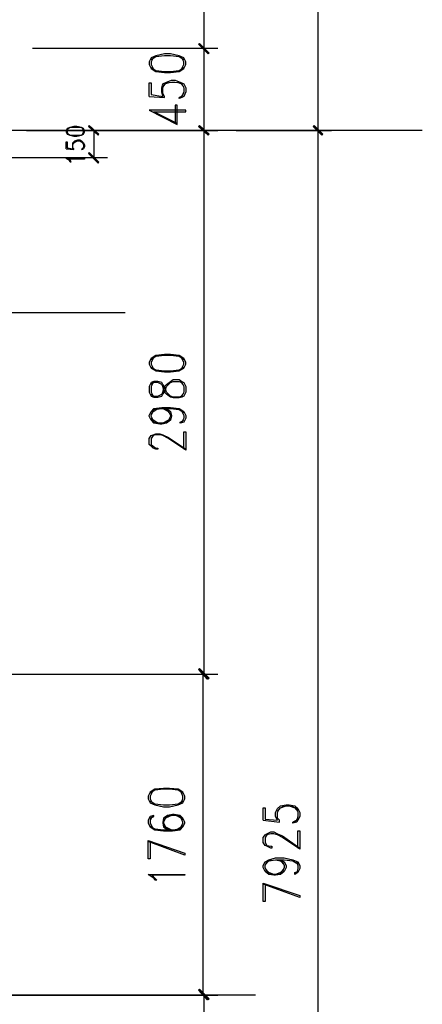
# Model space of a CAD drawing. Header units: millimetres. Extents: x 0 to 420, y 0 to 297.
# Tile 59 of 79: x 225 to 242, y 149 to 192. Entities that reach past the tile are written whole.
import ezdxf

# ---------------------------------------------------------------- set-up
doc = ezdxf.new("R2010")
doc.units = ezdxf.units.MM
doc.layers.add('FILL_000000', color=7, linetype='Continuous')
doc.layers.add('LINE_000000', color=7, linetype='Continuous')

msp = doc.modelspace()

# ---------------------------------------------------------------- hatches: boundary and pattern name
at = {"layer": 'FILL_000000'}
h = msp.add_hatch(color=7, dxfattribs=at)
h.dxf.hatch_style = 1
h.paths.add_polyline_path([(233.087, 190.627), (232.622, 191.008), (232.664, 191.05), (233.087, 190.627)])
h = msp.add_hatch(color=7, dxfattribs=at)
h.dxf.hatch_style = 1
h.paths.add_polyline_path([(232.664, 191.05), (232.622, 191.008), (233.087, 190.627), (232.664, 191.05)])
h = msp.add_hatch(color=7, dxfattribs=at)
h.dxf.hatch_style = 1
h.paths.add_polyline_path([(233.045, 190.585), (233.087, 190.627), (232.622, 191.008), (233.045, 190.585)])
h = msp.add_hatch(color=7, dxfattribs=at)
h.dxf.hatch_style = 1
h.paths.add_polyline_path([(232.622, 191.008), (233.087, 190.627), (233.045, 190.585), (232.622, 191.008)])
h = msp.add_hatch(color=7, dxfattribs=at)
h.dxf.hatch_style = 1
h.paths.add_polyline_path([(228.261, 187.071), (227.796, 187.41), (227.838, 187.452), (228.261, 187.071)])
h = msp.add_hatch(color=7, dxfattribs=at)
h.dxf.hatch_style = 1
h.paths.add_polyline_path([(228.219, 187.029), (228.261, 187.071), (227.796, 187.41), (228.219, 187.029)])
h = msp.add_hatch(color=7, dxfattribs=at)
h.dxf.hatch_style = 1
h.paths.add_polyline_path([(233.087, 187.071), (232.622, 187.41), (232.664, 187.452), (233.087, 187.071)])
h = msp.add_hatch(color=7, dxfattribs=at)
h.dxf.hatch_style = 1
h.paths.add_polyline_path([(232.664, 187.452), (232.622, 187.41), (233.087, 187.071), (232.664, 187.452)])
h = msp.add_hatch(color=7, dxfattribs=at)
h.dxf.hatch_style = 1
h.paths.add_polyline_path([(233.045, 187.029), (233.087, 187.071), (232.622, 187.41), (233.045, 187.029)])
h = msp.add_hatch(color=7, dxfattribs=at)
h.dxf.hatch_style = 1
h.paths.add_polyline_path([(232.622, 187.41), (233.087, 187.071), (233.045, 187.029), (232.622, 187.41)])
h = msp.add_hatch(color=7, dxfattribs=at)
h.dxf.hatch_style = 1
h.paths.add_polyline_path([(238.083, 187.071), (237.659, 187.41), (237.702, 187.452), (238.083, 187.071)])
h = msp.add_hatch(color=7, dxfattribs=at)
h.dxf.hatch_style = 1
h.paths.add_polyline_path([(237.702, 187.452), (237.659, 187.41), (238.083, 187.071), (237.702, 187.452)])
h = msp.add_hatch(color=7, dxfattribs=at)
h.dxf.hatch_style = 1
h.paths.add_polyline_path([(238.04, 187.029), (238.083, 187.071), (237.659, 187.41), (238.04, 187.029)])
h = msp.add_hatch(color=7, dxfattribs=at)
h.dxf.hatch_style = 1
h.paths.add_polyline_path([(237.659, 187.41), (238.083, 187.071), (238.04, 187.029), (237.659, 187.41)])
h = msp.add_hatch(color=7, dxfattribs=at)
h.dxf.hatch_style = 1
h.paths.add_polyline_path([(227.838, 186.267), (227.796, 186.224), (228.261, 185.843), (227.838, 186.267)])
h = msp.add_hatch(color=7, dxfattribs=at)
h.dxf.hatch_style = 1
h.paths.add_polyline_path([(227.796, 186.224), (228.261, 185.843), (228.219, 185.801), (227.796, 186.224)])
h = msp.add_hatch(color=7, dxfattribs=at)
h.dxf.hatch_style = 1
h.paths.add_polyline_path([(233.045, 163.237), (232.622, 163.618), (232.664, 163.661), (233.045, 163.237)])
h = msp.add_hatch(color=7, dxfattribs=at)
h.dxf.hatch_style = 1
h.paths.add_polyline_path([(232.664, 163.661), (232.622, 163.618), (233.087, 163.237), (232.664, 163.661)])
h = msp.add_hatch(color=7, dxfattribs=at)
h.dxf.hatch_style = 1
h.paths.add_polyline_path([(233.003, 163.195), (233.045, 163.237), (232.622, 163.618), (233.003, 163.195)])
h = msp.add_hatch(color=7, dxfattribs=at)
h.dxf.hatch_style = 1
h.paths.add_polyline_path([(232.622, 163.618), (233.087, 163.237), (233.045, 163.195), (232.622, 163.618)])
h = msp.add_hatch(color=7, dxfattribs=at)
h.dxf.hatch_style = 1
h.paths.add_polyline_path([(233.087, 149.183), (232.622, 149.564), (232.664, 149.606), (233.087, 149.183)])
h = msp.add_hatch(color=7, dxfattribs=at)
h.dxf.hatch_style = 1
h.paths.add_polyline_path([(232.664, 149.606), (232.622, 149.564), (233.045, 149.183), (232.664, 149.606)])
h = msp.add_hatch(color=7, dxfattribs=at)
h.dxf.hatch_style = 1
h.paths.add_polyline_path([(233.045, 149.14), (233.087, 149.183), (232.622, 149.564), (233.045, 149.14)])
h = msp.add_hatch(color=7, dxfattribs=at)
h.dxf.hatch_style = 1
h.paths.add_polyline_path([(232.622, 149.564), (233.045, 149.183), (233.003, 149.14), (232.622, 149.564)])

# ---------------------------------------------------------------- linework, layer by layer
at = {"layer": 'LINE_000000', "lineweight": 25}
for p, q in [((232.876, 190.839), (232.876, 211.201)), ((237.871, 187.24), (237.871, 211.201)), ((225.34, 190.839), (233.468, 190.839)), ((225.34, 190.839), (233.468, 190.839)), ((232.876, 187.24), (232.876, 190.839)), ((230.463, 188.722), (231.14, 188.68)), ((231.987, 188.849), (231.817, 188.68)), ((242.443, 187.24), (147.447, 187.24)), ((225.086, 187.24), (228.642, 187.24)), ((225.34, 187.24), (233.468, 187.24)), ((225.34, 187.24), (233.468, 187.24)), ((228.05, 186.055), (228.05, 187.24)), ((232.876, 163.407), (232.876, 187.24)), ((234.273, 187.24), (238.464, 187.24)), ((234.273, 187.24), (238.464, 187.24)), ((237.871, 123.91), (237.871, 187.24)), ((226.822, 186.436), (227.161, 186.394)), ((223.901, 186.055), (228.642, 186.055)), ((229.404, 179.239), (147.447, 179.239)), ((231.987, 176.064), (231.817, 176.234)), ((231.817, 175.556), (231.987, 175.726)), ((199.686, 163.407), (233.426, 163.407)), ((199.686, 163.407), (233.468, 163.407)), ((232.833, 149.352), (232.833, 163.407)), ((236.982, 157.099), (236.855, 156.93)), ((235.458, 157.014), (236.178, 156.93)), ((235.119, 149.352), (147.447, 149.352)), ((217.128, 149.352), (233.468, 149.352)), ((225.975, 149.352), (233.426, 149.352)), ((232.876, 123.91), (232.876, 149.352))]:
    msp.add_line(p, q, dxfattribs=at)
at = {"layer": 'LINE_000000', "lineweight": 0}
for points in [[(233.087, 190.627), (232.622, 191.008), (232.664, 191.05), (233.087, 190.627)], [(232.664, 191.05), (232.622, 191.008), (233.087, 190.627), (232.664, 191.05)], [(233.045, 190.585), (233.087, 190.627), (232.622, 191.008), (233.045, 190.585)], [(232.622, 191.008), (233.087, 190.627), (233.045, 190.585), (232.622, 191.008)], [(228.261, 187.071), (227.796, 187.41), (227.838, 187.452), (228.261, 187.071)], [(228.219, 187.029), (228.261, 187.071), (227.796, 187.41), (228.219, 187.029)], [(233.087, 187.071), (232.622, 187.41), (232.664, 187.452), (233.087, 187.071)], [(232.664, 187.452), (232.622, 187.41), (233.087, 187.071), (232.664, 187.452)], [(233.045, 187.029), (233.087, 187.071), (232.622, 187.41), (233.045, 187.029)], [(232.622, 187.41), (233.087, 187.071), (233.045, 187.029), (232.622, 187.41)], [(238.083, 187.071), (237.659, 187.41), (237.702, 187.452), (238.083, 187.071)], [(237.702, 187.452), (237.659, 187.41), (238.083, 187.071), (237.702, 187.452)], [(238.04, 187.029), (238.083, 187.071), (237.659, 187.41), (238.04, 187.029)], [(237.659, 187.41), (238.083, 187.071), (238.04, 187.029), (237.659, 187.41)], [(227.838, 186.267), (227.796, 186.224), (228.261, 185.843), (227.838, 186.267)], [(227.796, 186.224), (228.261, 185.843), (228.219, 185.801), (227.796, 186.224)], [(233.045, 163.237), (232.622, 163.618), (232.664, 163.661), (233.045, 163.237)], [(232.664, 163.661), (232.622, 163.618), (233.087, 163.237), (232.664, 163.661)], [(233.003, 163.195), (233.045, 163.237), (232.622, 163.618), (233.003, 163.195)], [(232.622, 163.618), (233.087, 163.237), (233.045, 163.195), (232.622, 163.618)], [(233.087, 149.183), (232.622, 149.564), (232.664, 149.606), (233.087, 149.183)], [(232.664, 149.606), (232.622, 149.564), (233.045, 149.183), (232.664, 149.606)], [(233.045, 149.14), (233.087, 149.183), (232.622, 149.564), (233.045, 149.14)], [(232.622, 149.564), (233.045, 149.183), (233.003, 149.14), (232.622, 149.564)]]:
    msp.add_lwpolyline(points, close=True, dxfattribs=at)
at = {"layer": 'LINE_000000', "lineweight": 25}
for points in [[(230.463, 190.119), (230.547, 189.95), (230.759, 189.823), (231.14, 189.78), (231.394, 189.78), (231.775, 189.823), (231.987, 189.95), (232.071, 190.119), (232.071, 190.246), (231.987, 190.415), (231.775, 190.5), (231.394, 190.585), (231.14, 190.585), (230.759, 190.5), (230.547, 190.415), (230.463, 190.246), (230.463, 190.119)], [(226.822, 187.156), (226.864, 187.071), (226.991, 187.029), (227.161, 186.986), (227.288, 186.986), (227.499, 187.029), (227.584, 187.071), (227.626, 187.156), (227.626, 187.24), (227.584, 187.325), (227.499, 187.367), (227.288, 187.41), (227.161, 187.41), (226.991, 187.367), (226.864, 187.325), (226.822, 187.24), (226.822, 187.156)], [(227.626, 186.013), (227.626, 185.97), (226.907, 185.97), (226.991, 185.928), (227.034, 185.843), (226.991, 185.843), (226.949, 185.928), (226.822, 186.013), (227.626, 186.013)], [(230.463, 176.996), (230.547, 176.826), (230.759, 176.699), (231.14, 176.657), (231.394, 176.657), (231.775, 176.699), (231.987, 176.826), (232.071, 176.996), (232.071, 177.08), (231.987, 177.25), (231.775, 177.377), (231.394, 177.419), (231.14, 177.419), (230.759, 177.377), (230.547, 177.25), (230.463, 177.08), (230.463, 176.996)], [(230.463, 175.768), (230.547, 175.599), (230.674, 175.556), (230.844, 175.556), (231.013, 175.599), (231.055, 175.683), (231.14, 175.768), (231.225, 176.022), (231.309, 176.107), (231.394, 176.191), (231.521, 176.234), (231.775, 176.234), (231.902, 176.191), (231.987, 176.022), (231.987, 175.768), (231.902, 175.599), (231.775, 175.556), (231.521, 175.556), (231.394, 175.599), (231.309, 175.683), (231.225, 175.768), (231.14, 176.022), (231.055, 176.107), (231.013, 176.191), (230.844, 176.234), (230.674, 176.234), (230.547, 176.191), (230.463, 176.022), (230.463, 175.768)], [(230.42, 157.946), (230.505, 157.776), (230.717, 157.692), (231.098, 157.607), (231.352, 157.607), (231.733, 157.692), (231.944, 157.776), (232.029, 157.946), (232.029, 158.073), (231.944, 158.242), (231.733, 158.369), (231.352, 158.411), (231.098, 158.411), (230.717, 158.369), (230.505, 158.242), (230.42, 158.073), (230.42, 157.946)], [(232.029, 154.644), (232.029, 154.601), (230.59, 154.601), (230.717, 154.474), (230.801, 154.39), (230.717, 154.39), (230.674, 154.474), (230.42, 154.644), (232.029, 154.644)]]:
    msp.add_lwpolyline(points, close=True, dxfattribs=at)
for points in [[(231.987, 190.331), (231.775, 190.458), (231.394, 190.5), (231.14, 190.5), (230.759, 190.458), (230.547, 190.331)], [(230.632, 190.415), (230.547, 190.246), (230.547, 190.119), (230.632, 189.95)], [(231.902, 189.95), (231.987, 190.119), (231.987, 190.246), (231.902, 190.415)], [(230.547, 189.992), (230.759, 189.865), (231.14, 189.823), (231.394, 189.823), (231.775, 189.865), (231.987, 189.992)], [(230.463, 188.722), (230.463, 189.315), (230.547, 189.315), (230.547, 188.807), (231.055, 188.722), (231.013, 188.934), (231.013, 189.103), (231.055, 189.272), (231.225, 189.357), (231.436, 189.442), (231.606, 189.442), (231.817, 189.357), (231.987, 189.272), (232.071, 189.103), (232.071, 188.934), (231.987, 188.722), (231.902, 188.68), (231.775, 188.637), (231.775, 188.68)], [(231.14, 188.68), (231.14, 188.722), (231.055, 188.849), (231.055, 189.103), (231.14, 189.272), (231.394, 189.357)], [(231.055, 189.145), (231.225, 189.315), (231.436, 189.357), (231.606, 189.357), (231.817, 189.315), (231.987, 189.145)], [(231.69, 189.357), (231.902, 189.272), (231.987, 189.103), (231.987, 188.934), (231.902, 188.722), (231.775, 188.68)], [(231.69, 187.537), (230.674, 188.045), (232.071, 188.045), (232.071, 188.129), (230.463, 188.129), (231.69, 187.494), (231.69, 188.341), (231.606, 188.341), (231.606, 187.537)], [(227.584, 187.283), (227.499, 187.367), (227.288, 187.367), (227.161, 187.367), (226.991, 187.367), (226.864, 187.283)], [(226.907, 187.325), (226.864, 187.24), (226.864, 187.156), (226.907, 187.071)], [(227.542, 187.071), (227.584, 187.156), (227.584, 187.24), (227.542, 187.325)], [(226.822, 186.436), (226.822, 186.732), (226.864, 186.732), (226.864, 186.478), (227.118, 186.436), (227.118, 186.521), (227.118, 186.605), (227.118, 186.69), (227.203, 186.775), (227.33, 186.817), (227.415, 186.817), (227.499, 186.775), (227.584, 186.69), (227.626, 186.605), (227.626, 186.521), (227.584, 186.436), (227.542, 186.394), (227.499, 186.394)], [(226.864, 187.113), (226.991, 187.029), (227.161, 187.029), (227.288, 187.029), (227.499, 187.029), (227.584, 187.113)], [(227.161, 186.394), (227.161, 186.436), (227.118, 186.478), (227.118, 186.605), (227.161, 186.69), (227.288, 186.775)], [(227.118, 186.648), (227.203, 186.732), (227.33, 186.775), (227.415, 186.775), (227.499, 186.732), (227.584, 186.648)], [(227.457, 186.775), (227.542, 186.69), (227.584, 186.605), (227.584, 186.521), (227.542, 186.436), (227.499, 186.394), (227.584, 186.478)], [(231.987, 177.207), (231.775, 177.334), (231.394, 177.377), (231.14, 177.377), (230.759, 177.334), (230.547, 177.207)], [(230.632, 177.25), (230.547, 177.08), (230.547, 176.996), (230.632, 176.826)], [(230.547, 176.869), (230.759, 176.742), (231.14, 176.699), (231.394, 176.699), (231.775, 176.742), (231.987, 176.869)], [(231.902, 176.826), (231.987, 176.996), (231.987, 177.08), (231.902, 177.25)], [(230.547, 175.683), (230.674, 175.599), (230.844, 175.599), (231.013, 175.683), (231.055, 175.768), (231.14, 176.022), (231.225, 176.107), (231.394, 176.234), (231.521, 176.318), (231.775, 176.318), (231.902, 176.234), (231.987, 176.191), (232.071, 176.022), (232.071, 175.768), (231.987, 175.599), (231.902, 175.556), (231.775, 175.514), (231.521, 175.514), (231.394, 175.556), (231.225, 175.683), (231.14, 175.768), (231.055, 176.022), (231.013, 176.107), (230.844, 176.191), (230.674, 176.191), (230.547, 176.107)], [(230.632, 176.191), (230.547, 176.022), (230.547, 175.768), (230.632, 175.599)], [(231.225, 175.048), (231.394, 174.921), (231.436, 174.752), (231.436, 174.71), (231.394, 174.54), (231.225, 174.413), (231.013, 174.371), (230.928, 174.371), (230.674, 174.413), (230.547, 174.54), (230.463, 174.71), (230.463, 174.752), (230.547, 174.921), (230.674, 175.048), (231.013, 175.091), (231.394, 175.091), (231.775, 175.048), (231.987, 174.921), (232.071, 174.752), (232.071, 174.625), (231.987, 174.456), (231.817, 174.413), (231.817, 174.456), (231.987, 174.54)], [(230.844, 174.413), (230.632, 174.54), (230.547, 174.71), (230.547, 174.752), (230.632, 174.921), (230.844, 175.048)], [(230.547, 174.794), (230.674, 175.006), (231.013, 175.048), (231.394, 175.048), (231.775, 175.006), (231.987, 174.879)], [(231.013, 175.048), (231.225, 175.006), (231.394, 174.794)], [(231.055, 175.048), (231.309, 174.921), (231.394, 174.752), (231.394, 174.71), (231.309, 174.54), (231.055, 174.413)], [(231.902, 174.921), (231.987, 174.752), (231.987, 174.625), (231.902, 174.456)], [(231.394, 174.625), (231.225, 174.456), (231.013, 174.413), (230.928, 174.413), (230.674, 174.456), (230.547, 174.625)], [(231.987, 173.27), (231.987, 174.032), (232.071, 174.032), (232.071, 173.228), (231.309, 173.736), (231.055, 173.863), (230.928, 173.905), (230.759, 173.905), (230.632, 173.863), (230.547, 173.736), (230.547, 173.482), (230.632, 173.397), (230.759, 173.313), (230.844, 173.313), (230.844, 173.27), (230.759, 173.27), (230.632, 173.313), (230.547, 173.397), (230.463, 173.482), (230.463, 173.736), (230.547, 173.863), (230.632, 173.905), (230.759, 173.948), (230.928, 173.948), (231.055, 173.905), (231.309, 173.778), (232.071, 173.27)], [(231.944, 158.2), (231.733, 158.327), (231.352, 158.369), (231.098, 158.369), (230.717, 158.327), (230.505, 158.2)], [(230.59, 158.242), (230.505, 158.073), (230.505, 157.946), (230.59, 157.776)], [(231.86, 157.776), (231.944, 157.946), (231.944, 158.073), (231.86, 158.242)], [(230.505, 157.861), (230.717, 157.734), (231.098, 157.692), (231.352, 157.692), (231.733, 157.734), (231.944, 157.861)], [(235.458, 157.014), (235.458, 157.565), (235.543, 157.565), (235.543, 157.057), (236.093, 157.014), (236.008, 157.184), (236.008, 157.353), (236.093, 157.522), (236.22, 157.649), (236.474, 157.692), (236.601, 157.692), (236.855, 157.649), (236.982, 157.522), (237.067, 157.353), (237.067, 157.184), (236.982, 157.014), (236.94, 156.93), (236.77, 156.887), (236.77, 156.93)], [(236.178, 156.93), (236.178, 157.014), (236.093, 157.099), (236.093, 157.353), (236.178, 157.522), (236.389, 157.649)], [(236.093, 157.395), (236.22, 157.565), (236.474, 157.649), (236.601, 157.649), (236.855, 157.565), (236.982, 157.395)], [(236.686, 157.649), (236.94, 157.522), (236.982, 157.353), (236.982, 157.184), (236.94, 157.014), (236.77, 156.93)], [(230.505, 157.099), (230.674, 157.184), (230.674, 157.226), (230.505, 157.184), (230.42, 157.014), (230.42, 156.887), (230.505, 156.718), (230.717, 156.591), (231.098, 156.549), (231.479, 156.549), (231.817, 156.591), (231.944, 156.718), (232.029, 156.887), (232.029, 156.93), (231.944, 157.099), (231.817, 157.226), (231.563, 157.268), (231.479, 157.268), (231.267, 157.226), (231.098, 157.099), (231.055, 156.93), (231.055, 156.887), (231.098, 156.718), (231.267, 156.591)], [(230.59, 157.184), (230.505, 157.014), (230.505, 156.887), (230.59, 156.718)], [(231.944, 157.014), (231.817, 157.184), (231.563, 157.226), (231.479, 157.226), (231.267, 157.184), (231.098, 157.014)], [(231.436, 157.226), (231.182, 157.099), (231.098, 156.93), (231.098, 156.887), (231.182, 156.718), (231.436, 156.591)], [(231.648, 156.591), (231.86, 156.718), (231.944, 156.887), (231.944, 156.93), (231.86, 157.099), (231.648, 157.226)], [(230.505, 156.76), (230.717, 156.633), (231.098, 156.591), (231.479, 156.591), (231.817, 156.633), (231.944, 156.803)], [(231.098, 156.803), (231.267, 156.633), (231.479, 156.591)], [(236.982, 155.787), (236.982, 156.549), (237.067, 156.549), (237.067, 155.744), (236.305, 156.252), (236.093, 156.379), (235.924, 156.422), (235.797, 156.422), (235.627, 156.379), (235.543, 156.252), (235.543, 156.041), (235.627, 155.914), (235.797, 155.871), (235.839, 155.871), (235.839, 155.787), (235.797, 155.787), (235.627, 155.871), (235.543, 155.914), (235.458, 156.041), (235.458, 156.252), (235.543, 156.379), (235.627, 156.422), (235.797, 156.506), (235.924, 156.506), (236.093, 156.422), (236.305, 156.337), (237.067, 155.787)], [(230.505, 156.083), (230.505, 155.321), (230.42, 155.321), (230.42, 156.125), (232.029, 155.575), (232.029, 155.49), (230.42, 156.083)], [(236.22, 155.279), (236.389, 155.194), (236.474, 155.025), (236.474, 154.94), (236.389, 154.771), (236.22, 154.644), (236.008, 154.601), (235.924, 154.601), (235.712, 154.644), (235.543, 154.771), (235.458, 154.94), (235.458, 155.025), (235.543, 155.194), (235.712, 155.279), (236.008, 155.363), (236.389, 155.363), (236.77, 155.279), (236.982, 155.194), (237.067, 155.025), (237.067, 154.898), (236.982, 154.728), (236.855, 154.644), (236.855, 154.728), (236.982, 154.771)], [(235.839, 154.644), (235.627, 154.771), (235.543, 154.94), (235.543, 155.025), (235.627, 155.194), (235.839, 155.279)], [(235.543, 155.067), (235.712, 155.236), (236.008, 155.279), (236.389, 155.279), (236.77, 155.236), (236.982, 155.109)], [(236.389, 154.898), (236.22, 154.728), (236.008, 154.644), (235.924, 154.644), (235.712, 154.728), (235.543, 154.898)], [(236.008, 155.279), (236.22, 155.236), (236.389, 155.067)], [(236.093, 155.279), (236.305, 155.194), (236.389, 155.025), (236.389, 154.94), (236.305, 154.771), (236.093, 154.644)], [(236.94, 155.194), (236.982, 155.025), (236.982, 154.898), (236.94, 154.728)], [(235.543, 154.22), (235.543, 153.458), (235.458, 153.458), (235.458, 154.263), (237.067, 153.712), (237.067, 153.628), (235.458, 154.22)]]:
    msp.add_lwpolyline(points, dxfattribs=at)

doc.saveas('drawing.dxf')
